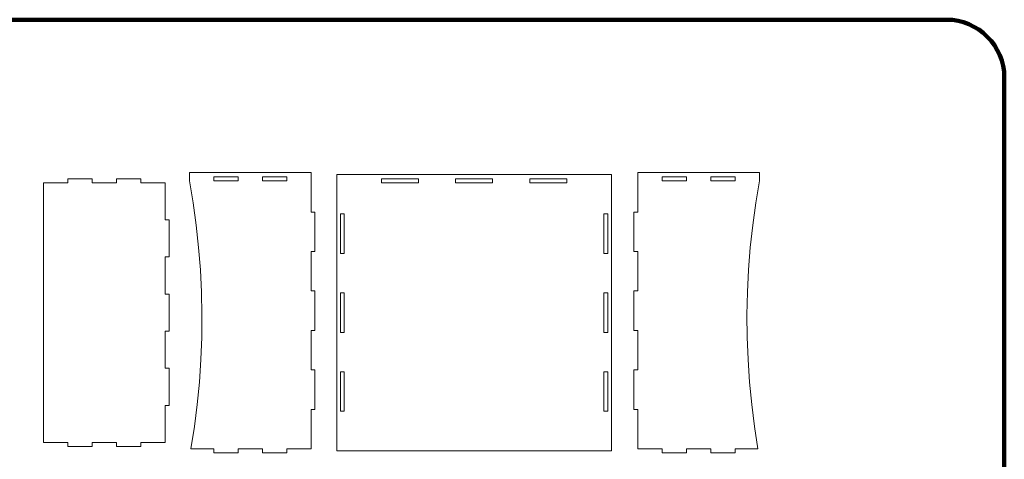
# Model space of a CAD drawing. Header units: centimetres. Extents: x -105 to 112, y -140 to 143.
# Tile 90 of 90: x -39 to 32, y 111 to 143. Entities that reach past the tile are written whole.
import ezdxf

# ---------------------------------------------------------------- set-up
doc = ezdxf.new("R2010")
doc.units = ezdxf.units.CM
doc.header["$MEASUREMENT"] = 0
doc.layers.add('Layer 1', color=7, linetype='Continuous')

msp = doc.modelspace()

# ---------------------------------------------------------------- linework, layer by layer
at = {"layer": 'Layer 1', "color": 240, "lineweight": 211}
msp.add_open_spline([(-100.73824, 142.69407), (-100.73824, 142.69407), (27.42324, 142.69407), (27.42324, 142.69407), (27.42324, 142.69407), (29.71918, 142.69407), (31.59804, 140.81576), (31.59804, 138.51964), (31.59804, 138.51964), (31.59804, 138.51964), (31.59804, 60.80756), (31.59804, 60.80756), (31.59804, 60.80756), (31.59804, 58.51145), (29.71918, 56.63332), (27.42324, 56.63332), (27.42324, 56.63332), (27.42324, 56.63332), (-100.73824, 56.63332), (-100.73824, 56.63332), (-100.73824, 56.63332), (-103.0344, 56.63332), (-104.91305, 58.51145), (-104.91305, 60.80756), (-104.91305, 60.80756), (-104.91305, 60.80756), (-104.91305, 138.51964), (-104.91305, 138.51964), (-104.91305, 138.51964), (-104.91305, 140.81576), (-103.0344, 142.69407), (-100.73824, 142.69407)], degree=3, knots=[0, 0, 0, 0, 0.11111111, 0.11111111, 0.11111111, 0.11111111, 0.22222222, 0.22222222, 0.22222222, 0.22222222, 0.33333333, 0.33333333, 0.33333333, 0.33333333, 0.44444444, 0.44444444, 0.44444444, 0.44444444, 0.55555556, 0.55555556, 0.55555556, 0.55555556, 0.66666667, 0.66666667, 0.66666667, 0.66666667, 0.77777778, 0.77777778, 0.77777778, 0.77777778, 1, 1, 1, 1], dxfattribs=at)
at = {"layer": 'Layer 1', "color": 250, "lineweight": 9}
for points, knots in [([(-26.86421, 113.32225), (-26.86421, 113.32225), (-26.66167, 114.9299), (-26.66167, 114.9299), (-26.66167, 114.9299), (-26.66167, 114.9299), (-26.50617, 116.54118), (-26.50617, 116.54118), (-26.50617, 116.54118), (-26.50617, 116.54118), (-26.39754, 118.15791), (-26.39754, 118.15791), (-26.39754, 118.15791), (-26.39754, 118.15791), (-26.33578, 119.77646), (-26.33578, 119.77646), (-26.33578, 119.77646), (-26.33578, 119.77646), (-26.32088, 121.39682), (-26.32088, 121.39682), (-26.32088, 121.39682), (-26.32088, 121.39682), (-26.3534, 123.01537), (-26.3534, 123.01537), (-26.3534, 123.01537), (-26.3534, 123.01537), (-26.43278, 124.63392), (-26.43278, 124.63392), (-26.43278, 124.63392), (-26.43278, 124.63392), (-26.55903, 126.24883), (-26.55903, 126.24883), (-26.55903, 126.24883), (-26.55903, 126.24883), (-26.73233, 127.86011), (-26.73233, 127.86011), (-26.73233, 127.86011), (-26.73233, 127.86011), (-26.95232, 129.46413), (-26.95232, 129.46413), (-26.95232, 129.46413), (-26.95232, 129.46413), (-27.21917, 131.06269), (-27.21917, 131.06269), (-27.21917, 131.06269), (-27.21917, 131.06269), (-27.21917, 131.66034), (-27.21917, 131.66034), (-27.21917, 131.66034), (-27.21917, 131.66034), (-18.44233, 131.66034), (-18.44233, 131.66034), (-18.44233, 131.66034), (-18.44233, 131.66034), (-18.44233, 128.81199), (-18.44233, 128.81199), (-18.44233, 128.81199), (-18.44233, 128.81199), (-18.16221, 128.81199), (-18.16221, 128.81199), (-18.16221, 128.81199), (-18.16221, 128.81199), (-18.16221, 125.96363), (-18.16221, 125.96363), (-18.16221, 125.96363), (-18.16221, 125.96363), (-18.44233, 125.96363), (-18.44233, 125.96363), (-18.44233, 125.96363), (-18.44233, 125.96363), (-18.44233, 123.11528), (-18.44233, 123.11528), (-18.44233, 123.11528), (-18.44233, 123.11528), (-18.16221, 123.11528), (-18.16221, 123.11528), (-18.16221, 123.11528), (-18.16221, 123.11528), (-18.16221, 120.26693), (-18.16221, 120.26693), (-18.16221, 120.26693), (-18.16221, 120.26693), (-18.44233, 120.26693), (-18.44233, 120.26693), (-18.44233, 120.26693), (-18.44233, 120.26693), (-18.44233, 117.41858), (-18.44233, 117.41858), (-18.44233, 117.41858), (-18.44233, 117.41858), (-18.16221, 117.41858), (-18.16221, 117.41858), (-18.16221, 117.41858), (-18.16221, 117.41858), (-18.16221, 114.57022), (-18.16221, 114.57022), (-18.16221, 114.57022), (-18.16221, 114.57022), (-18.44233, 114.57022), (-18.44233, 114.57022), (-18.44233, 114.57022), (-18.44233, 114.57022), (-18.44233, 111.72187), (-18.44233, 111.72187), (-18.44233, 111.72187), (-18.44233, 111.72187), (-20.19766, 111.72187), (-20.19766, 111.72187), (-20.19766, 111.72187), (-20.19766, 111.72187), (-20.19766, 111.44212), (-20.19766, 111.44212), (-20.19766, 111.44212), (-20.19766, 111.44212), (-21.95317, 111.44212), (-21.95317, 111.44212), (-21.95317, 111.44212), (-21.95317, 111.44212), (-21.95317, 111.72187), (-21.95317, 111.72187), (-21.95317, 111.72187), (-21.95317, 111.72187), (-23.70814, 111.72187), (-23.70814, 111.72187), (-23.70814, 111.72187), (-23.70814, 111.72187), (-23.70814, 111.44212), (-23.70814, 111.44212), (-23.70814, 111.44212), (-23.70814, 111.44212), (-25.46365, 111.44212), (-25.46365, 111.44212), (-25.46365, 111.44212), (-25.46365, 111.44212), (-25.46365, 111.72187), (-25.46365, 111.72187), (-25.46365, 111.72187), (-25.46365, 111.72187), (-27.11326, 111.72187), (-27.11326, 111.72187), (-27.11326, 111.72187), (-27.11326, 111.72187), (-26.86421, 113.32225), (-26.86421, 113.32225)], [0, 0, 0, 0, 0.02702703, 0.02702703, 0.02702703, 0.02702703, 0.05405405, 0.05405405, 0.05405405, 0.05405405, 0.08108108, 0.08108108, 0.08108108, 0.08108108, 0.10810811, 0.10810811, 0.10810811, 0.10810811, 0.13513514, 0.13513514, 0.13513514, 0.13513514, 0.16216216, 0.16216216, 0.16216216, 0.16216216, 0.18918919, 0.18918919, 0.18918919, 0.18918919, 0.21621622, 0.21621622, 0.21621622, 0.21621622, 0.24324324, 0.24324324, 0.24324324, 0.24324324, 0.27027027, 0.27027027, 0.27027027, 0.27027027, 0.2972973, 0.2972973, 0.2972973, 0.2972973, 0.32432432, 0.32432432, 0.32432432, 0.32432432, 0.35135135, 0.35135135, 0.35135135, 0.35135135, 0.37837838, 0.37837838, 0.37837838, 0.37837838, 0.40540541, 0.40540541, 0.40540541, 0.40540541, 0.43243243, 0.43243243, 0.43243243, 0.43243243, 0.45945946, 0.45945946, 0.45945946, 0.45945946, 0.48648649, 0.48648649, 0.48648649, 0.48648649, 0.51351351, 0.51351351, 0.51351351, 0.51351351, 0.54054054, 0.54054054, 0.54054054, 0.54054054, 0.56756757, 0.56756757, 0.56756757, 0.56756757, 0.59459459, 0.59459459, 0.59459459, 0.59459459, 0.62162162, 0.62162162, 0.62162162, 0.62162162, 0.64864865, 0.64864865, 0.64864865, 0.64864865, 0.67567568, 0.67567568, 0.67567568, 0.67567568, 0.7027027, 0.7027027, 0.7027027, 0.7027027, 0.72972973, 0.72972973, 0.72972973, 0.72972973, 0.75675676, 0.75675676, 0.75675676, 0.75675676, 0.78378378, 0.78378378, 0.78378378, 0.78378378, 0.81081081, 0.81081081, 0.81081081, 0.81081081, 0.83783784, 0.83783784, 0.83783784, 0.83783784, 0.86486486, 0.86486486, 0.86486486, 0.86486486, 0.89189189, 0.89189189, 0.89189189, 0.89189189, 0.91891892, 0.91891892, 0.91891892, 0.91891892, 0.94594595, 0.94594595, 0.94594595, 0.94594595, 1, 1, 1, 1]), ([(-16.59017, 131.51865), (-16.59017, 131.51865), (3.24221, 131.51865), (3.24221, 131.51865), (3.24221, 131.51865), (3.24221, 131.51865), (3.24221, 111.582), (3.24221, 111.582), (3.24221, 111.582), (3.24221, 111.582), (-16.59017, 111.582), (-16.59017, 111.582), (-16.59017, 111.582), (-16.59017, 111.582), (-16.59017, 131.51865), (-16.59017, 131.51865)], [0, 0, 0, 0, 0.2, 0.2, 0.2, 0.2, 0.4, 0.4, 0.4, 0.4, 0.6, 0.6, 0.6, 0.6, 1, 1, 1, 1]), ([(4.8653, 117.41858), (4.8653, 117.41858), (5.14541, 117.41858), (5.14541, 117.41858), (5.14541, 117.41858), (5.14541, 117.41858), (5.14541, 120.26693), (5.14541, 120.26693), (5.14541, 120.26693), (5.14541, 120.26693), (4.8653, 120.26693), (4.8653, 120.26693), (4.8653, 120.26693), (4.8653, 120.26693), (4.8653, 123.11528), (4.8653, 123.11528), (4.8653, 123.11528), (4.8653, 123.11528), (5.14541, 123.11528), (5.14541, 123.11528), (5.14541, 123.11528), (5.14541, 123.11528), (5.14541, 125.96363), (5.14541, 125.96363), (5.14541, 125.96363), (5.14541, 125.96363), (4.8653, 125.96363), (4.8653, 125.96363), (4.8653, 125.96363), (4.8653, 125.96363), (4.8653, 128.81199), (4.8653, 128.81199), (4.8653, 128.81199), (4.8653, 128.81199), (5.14541, 128.81199), (5.14541, 128.81199), (5.14541, 128.81199), (5.14541, 128.81199), (5.14541, 131.66034), (5.14541, 131.66034), (5.14541, 131.66034), (5.14541, 131.66034), (13.92172, 131.66034), (13.92172, 131.66034), (13.92172, 131.66034), (13.92172, 131.66034), (13.92172, 131.06269), (13.92172, 131.06269), (13.92172, 131.06269), (13.92172, 131.06269), (13.65541, 129.46413), (13.65541, 129.46413), (13.65541, 129.46413), (13.65541, 129.46413), (13.43543, 127.86011), (13.43543, 127.86011), (13.43543, 127.86011), (13.43543, 127.86011), (13.26213, 126.24883), (13.26213, 126.24883), (13.26213, 126.24883), (13.26213, 126.24883), (13.13588, 124.63392), (13.13588, 124.63392), (13.13588, 124.63392), (13.13588, 124.63392), (13.05613, 123.01537), (13.05613, 123.01537), (13.05613, 123.01537), (13.05613, 123.01537), (13.02398, 121.39682), (13.02398, 121.39682), (13.02398, 121.39682), (13.02398, 121.39682), (13.03851, 119.77646), (13.03851, 119.77646), (13.03851, 119.77646), (13.03851, 119.77646), (13.10027, 118.15791), (13.10027, 118.15791), (13.10027, 118.15791), (13.10027, 118.15791), (13.20927, 116.54118), (13.20927, 116.54118), (13.20927, 116.54118), (13.20927, 116.54118), (13.36476, 114.9299), (13.36476, 114.9299), (13.36476, 114.9299), (13.36476, 114.9299), (13.56731, 113.32225), (13.56731, 113.32225), (13.56731, 113.32225), (13.56731, 113.32225), (13.81636, 111.72187), (13.81636, 111.72187), (13.81636, 111.72187), (13.81636, 111.72187), (12.16675, 111.72187), (12.16675, 111.72187), (12.16675, 111.72187), (12.16675, 111.72187), (12.16675, 111.44212), (12.16675, 111.44212), (12.16675, 111.44212), (12.16675, 111.44212), (10.41123, 111.44212), (10.41123, 111.44212), (10.41123, 111.44212), (10.41123, 111.44212), (10.41123, 111.72187), (10.41123, 111.72187), (10.41123, 111.72187), (10.41123, 111.72187), (8.6559, 111.72187), (8.6559, 111.72187), (8.6559, 111.72187), (8.6559, 111.72187), (8.6559, 111.44212), (8.6559, 111.44212), (8.6559, 111.44212), (8.6559, 111.44212), (6.90075, 111.44212), (6.90075, 111.44212), (6.90075, 111.44212), (6.90075, 111.44212), (6.90075, 111.72187), (6.90075, 111.72187), (6.90075, 111.72187), (6.90075, 111.72187), (5.14541, 111.72187), (5.14541, 111.72187), (5.14541, 111.72187), (5.14541, 111.72187), (5.14541, 114.57022), (5.14541, 114.57022), (5.14541, 114.57022), (5.14541, 114.57022), (4.8653, 114.57022), (4.8653, 114.57022), (4.8653, 114.57022), (4.8653, 114.57022), (4.8653, 117.41858), (4.8653, 117.41858)], [0, 0, 0, 0, 0.02702703, 0.02702703, 0.02702703, 0.02702703, 0.05405405, 0.05405405, 0.05405405, 0.05405405, 0.08108108, 0.08108108, 0.08108108, 0.08108108, 0.10810811, 0.10810811, 0.10810811, 0.10810811, 0.13513514, 0.13513514, 0.13513514, 0.13513514, 0.16216216, 0.16216216, 0.16216216, 0.16216216, 0.18918919, 0.18918919, 0.18918919, 0.18918919, 0.21621622, 0.21621622, 0.21621622, 0.21621622, 0.24324324, 0.24324324, 0.24324324, 0.24324324, 0.27027027, 0.27027027, 0.27027027, 0.27027027, 0.2972973, 0.2972973, 0.2972973, 0.2972973, 0.32432432, 0.32432432, 0.32432432, 0.32432432, 0.35135135, 0.35135135, 0.35135135, 0.35135135, 0.37837838, 0.37837838, 0.37837838, 0.37837838, 0.40540541, 0.40540541, 0.40540541, 0.40540541, 0.43243243, 0.43243243, 0.43243243, 0.43243243, 0.45945946, 0.45945946, 0.45945946, 0.45945946, 0.48648649, 0.48648649, 0.48648649, 0.48648649, 0.51351351, 0.51351351, 0.51351351, 0.51351351, 0.54054054, 0.54054054, 0.54054054, 0.54054054, 0.56756757, 0.56756757, 0.56756757, 0.56756757, 0.59459459, 0.59459459, 0.59459459, 0.59459459, 0.62162162, 0.62162162, 0.62162162, 0.62162162, 0.64864865, 0.64864865, 0.64864865, 0.64864865, 0.67567568, 0.67567568, 0.67567568, 0.67567568, 0.7027027, 0.7027027, 0.7027027, 0.7027027, 0.72972973, 0.72972973, 0.72972973, 0.72972973, 0.75675676, 0.75675676, 0.75675676, 0.75675676, 0.78378378, 0.78378378, 0.78378378, 0.78378378, 0.81081081, 0.81081081, 0.81081081, 0.81081081, 0.83783784, 0.83783784, 0.83783784, 0.83783784, 0.86486486, 0.86486486, 0.86486486, 0.86486486, 0.89189189, 0.89189189, 0.89189189, 0.89189189, 0.91891892, 0.91891892, 0.91891892, 0.91891892, 0.94594595, 0.94594595, 0.94594595, 0.94594595, 1, 1, 1, 1]), ([(-35.99475, 130.92282), (-35.99475, 130.92282), (-37.75026, 130.92282), (-37.75026, 130.92282), (-37.75026, 130.92282), (-37.75026, 130.92282), (-37.75026, 112.17783), (-37.75026, 112.17783), (-37.75026, 112.17783), (-37.75026, 112.17783), (-35.99475, 112.17783), (-35.99475, 112.17783), (-35.99475, 112.17783), (-35.99475, 112.17783), (-35.99475, 111.89808), (-35.99475, 111.89808), (-35.99475, 111.89808), (-35.99475, 111.89808), (-34.23941, 111.89808), (-34.23941, 111.89808), (-34.23941, 111.89808), (-34.23941, 111.89808), (-34.23941, 112.17783), (-34.23941, 112.17783), (-34.23941, 112.17783), (-34.23941, 112.17783), (-32.48426, 112.17783), (-32.48426, 112.17783), (-32.48426, 112.17783), (-32.48426, 112.17783), (-32.48426, 111.89808), (-32.48426, 111.89808), (-32.48426, 111.89808), (-32.48426, 111.89808), (-30.72893, 111.89808), (-30.72893, 111.89808), (-30.72893, 111.89808), (-30.72893, 111.89808), (-30.72893, 112.17783), (-30.72893, 112.17783), (-30.72893, 112.17783), (-30.72893, 112.17783), (-28.97341, 112.17783), (-28.97341, 112.17783), (-28.97341, 112.17783), (-28.97341, 112.17783), (-28.97341, 114.85542), (-28.97341, 114.85542), (-28.97341, 114.85542), (-28.97341, 114.85542), (-28.6933, 114.85542), (-28.6933, 114.85542), (-28.6933, 114.85542), (-28.6933, 114.85542), (-28.6933, 117.53302), (-28.6933, 117.53302), (-28.6933, 117.53302), (-28.6933, 117.53302), (-28.97341, 117.53302), (-28.97341, 117.53302), (-28.97341, 117.53302), (-28.97341, 117.53302), (-28.97341, 120.21062), (-28.97341, 120.21062), (-28.97341, 120.21062), (-28.97341, 120.21062), (-28.6933, 120.21062), (-28.6933, 120.21062), (-28.6933, 120.21062), (-28.6933, 120.21062), (-28.6933, 122.89003), (-28.6933, 122.89003), (-28.6933, 122.89003), (-28.6933, 122.89003), (-28.97341, 122.89003), (-28.97341, 122.89003), (-28.97341, 122.89003), (-28.97341, 122.89003), (-28.97341, 125.56763), (-28.97341, 125.56763), (-28.97341, 125.56763), (-28.97341, 125.56763), (-28.6933, 125.56763), (-28.6933, 125.56763), (-28.6933, 125.56763), (-28.6933, 125.56763), (-28.6933, 128.24522), (-28.6933, 128.24522), (-28.6933, 128.24522), (-28.6933, 128.24522), (-28.97341, 128.24522), (-28.97341, 128.24522), (-28.97341, 128.24522), (-28.97341, 128.24522), (-28.97341, 130.92282), (-28.97341, 130.92282), (-28.97341, 130.92282), (-28.97341, 130.92282), (-30.72893, 130.92282), (-30.72893, 130.92282), (-30.72893, 130.92282), (-30.72893, 130.92282), (-30.72893, 131.20257), (-30.72893, 131.20257), (-30.72893, 131.20257), (-30.72893, 131.20257), (-32.48426, 131.20257), (-32.48426, 131.20257), (-32.48426, 131.20257), (-32.48426, 131.20257), (-32.48426, 130.92282), (-32.48426, 130.92282), (-32.48426, 130.92282), (-32.48426, 130.92282), (-34.23941, 130.92282), (-34.23941, 130.92282), (-34.23941, 130.92282), (-34.23941, 130.92282), (-34.23941, 131.20257), (-34.23941, 131.20257), (-34.23941, 131.20257), (-34.23941, 131.20257), (-35.99475, 131.20257), (-35.99475, 131.20257), (-35.99475, 131.20257), (-35.99475, 131.20257), (-35.99475, 130.92282), (-35.99475, 130.92282)], [0, 0, 0, 0, 0.03030303, 0.03030303, 0.03030303, 0.03030303, 0.06060606, 0.06060606, 0.06060606, 0.06060606, 0.09090909, 0.09090909, 0.09090909, 0.09090909, 0.12121212, 0.12121212, 0.12121212, 0.12121212, 0.15151515, 0.15151515, 0.15151515, 0.15151515, 0.18181818, 0.18181818, 0.18181818, 0.18181818, 0.21212121, 0.21212121, 0.21212121, 0.21212121, 0.24242424, 0.24242424, 0.24242424, 0.24242424, 0.27272727, 0.27272727, 0.27272727, 0.27272727, 0.3030303, 0.3030303, 0.3030303, 0.3030303, 0.33333333, 0.33333333, 0.33333333, 0.33333333, 0.36363636, 0.36363636, 0.36363636, 0.36363636, 0.39393939, 0.39393939, 0.39393939, 0.39393939, 0.42424242, 0.42424242, 0.42424242, 0.42424242, 0.45454545, 0.45454545, 0.45454545, 0.45454545, 0.48484848, 0.48484848, 0.48484848, 0.48484848, 0.51515152, 0.51515152, 0.51515152, 0.51515152, 0.54545455, 0.54545455, 0.54545455, 0.54545455, 0.57575758, 0.57575758, 0.57575758, 0.57575758, 0.60606061, 0.60606061, 0.60606061, 0.60606061, 0.63636364, 0.63636364, 0.63636364, 0.63636364, 0.66666667, 0.66666667, 0.66666667, 0.66666667, 0.6969697, 0.6969697, 0.6969697, 0.6969697, 0.72727273, 0.72727273, 0.72727273, 0.72727273, 0.75757576, 0.75757576, 0.75757576, 0.75757576, 0.78787879, 0.78787879, 0.78787879, 0.78787879, 0.81818182, 0.81818182, 0.81818182, 0.81818182, 0.84848485, 0.84848485, 0.84848485, 0.84848485, 0.87878788, 0.87878788, 0.87878788, 0.87878788, 0.90909091, 0.90909091, 0.90909091, 0.90909091, 0.93939394, 0.93939394, 0.93939394, 0.93939394, 1, 1, 1, 1]), ([(-23.70814, 131.34244), (-23.70814, 131.34244), (-23.70814, 131.06269), (-23.70814, 131.06269), (-23.70814, 131.06269), (-23.70814, 131.06269), (-25.46365, 131.06269), (-25.46365, 131.06269), (-25.46365, 131.06269), (-25.46365, 131.06269), (-25.46365, 131.34244), (-25.46365, 131.34244), (-25.46365, 131.34244), (-25.46365, 131.34244), (-23.70814, 131.34244), (-23.70814, 131.34244), (-23.70814, 131.34244), (-23.70814, 131.34244), (-23.70814, 131.34244), (-23.70814, 131.34244)], [0, 0, 0, 0, 0.16666667, 0.16666667, 0.16666667, 0.16666667, 0.33333333, 0.33333333, 0.33333333, 0.33333333, 0.5, 0.5, 0.5, 0.5, 0.66666667, 0.66666667, 0.66666667, 0.66666667, 1, 1, 1, 1]), ([(-21.95317, 131.06269), (-21.95317, 131.06269), (-21.95317, 131.34244), (-21.95317, 131.34244), (-21.95317, 131.34244), (-21.95317, 131.34244), (-20.19766, 131.34244), (-20.19766, 131.34244), (-20.19766, 131.34244), (-20.19766, 131.34244), (-20.19766, 131.06269), (-20.19766, 131.06269), (-20.19766, 131.06269), (-20.19766, 131.06269), (-21.95317, 131.06269), (-21.95317, 131.06269), (-21.95317, 131.06269), (-21.95317, 131.06269), (-21.95317, 131.06269), (-21.95317, 131.06269)], [0, 0, 0, 0, 0.16666667, 0.16666667, 0.16666667, 0.16666667, 0.33333333, 0.33333333, 0.33333333, 0.33333333, 0.5, 0.5, 0.5, 0.5, 0.66666667, 0.66666667, 0.66666667, 0.66666667, 1, 1, 1, 1]), ([(-13.36834, 130.92282), (-13.36834, 130.92282), (-13.36834, 131.20257), (-13.36834, 131.20257), (-13.36834, 131.20257), (-13.36834, 131.20257), (-10.69074, 131.20257), (-10.69074, 131.20257), (-10.69074, 131.20257), (-10.69074, 131.20257), (-10.69074, 130.92282), (-10.69074, 130.92282), (-10.69074, 130.92282), (-10.69074, 130.92282), (-13.36834, 130.92282), (-13.36834, 130.92282), (-13.36834, 130.92282), (-13.36834, 130.92282), (-13.36834, 130.92282), (-13.36834, 130.92282)], [0, 0, 0, 0, 0.16666667, 0.16666667, 0.16666667, 0.16666667, 0.33333333, 0.33333333, 0.33333333, 0.33333333, 0.5, 0.5, 0.5, 0.5, 0.66666667, 0.66666667, 0.66666667, 0.66666667, 1, 1, 1, 1]), ([(-5.33518, 131.20257), (-5.33518, 131.20257), (-5.33518, 130.92282), (-5.33518, 130.92282), (-5.33518, 130.92282), (-5.33518, 130.92282), (-8.01296, 130.92282), (-8.01296, 130.92282), (-8.01296, 130.92282), (-8.01296, 130.92282), (-8.01296, 131.20257), (-8.01296, 131.20257), (-8.01296, 131.20257), (-8.01296, 131.20257), (-5.33518, 131.20257), (-5.33518, 131.20257), (-5.33518, 131.20257), (-5.33518, 131.20257), (-5.33518, 131.20257), (-5.33518, 131.20257)], [0, 0, 0, 0, 0.16666667, 0.16666667, 0.16666667, 0.16666667, 0.33333333, 0.33333333, 0.33333333, 0.33333333, 0.5, 0.5, 0.5, 0.5, 0.66666667, 0.66666667, 0.66666667, 0.66666667, 1, 1, 1, 1]), ([(0.02019, 130.92282), (0.02019, 130.92282), (-2.65722, 130.92282), (-2.65722, 130.92282), (-2.65722, 130.92282), (-2.65722, 130.92282), (-2.65722, 131.20257), (-2.65722, 131.20257), (-2.65722, 131.20257), (-2.65722, 131.20257), (0.02019, 131.20257), (0.02019, 131.20257), (0.02019, 131.20257), (0.02019, 131.20257), (0.02019, 130.92282), (0.02019, 130.92282)], [0, 0, 0, 0, 0.2, 0.2, 0.2, 0.2, 0.4, 0.4, 0.4, 0.4, 0.6, 0.6, 0.6, 0.6, 1, 1, 1, 1]), ([(8.6559, 131.06269), (8.6559, 131.06269), (8.6559, 131.34244), (8.6559, 131.34244), (8.6559, 131.34244), (8.6559, 131.34244), (6.90075, 131.34244), (6.90075, 131.34244), (6.90075, 131.34244), (6.90075, 131.34244), (6.90075, 131.06269), (6.90075, 131.06269), (6.90075, 131.06269), (6.90075, 131.06269), (8.6559, 131.06269), (8.6559, 131.06269), (8.6559, 131.06269), (8.6559, 131.06269), (8.6559, 131.06269), (8.6559, 131.06269)], [0, 0, 0, 0, 0.16666667, 0.16666667, 0.16666667, 0.16666667, 0.33333333, 0.33333333, 0.33333333, 0.33333333, 0.5, 0.5, 0.5, 0.5, 0.66666667, 0.66666667, 0.66666667, 0.66666667, 1, 1, 1, 1]), ([(10.41123, 131.34244), (10.41123, 131.34244), (10.41123, 131.06269), (10.41123, 131.06269), (10.41123, 131.06269), (10.41123, 131.06269), (12.16675, 131.06269), (12.16675, 131.06269), (12.16675, 131.06269), (12.16675, 131.06269), (12.16675, 131.34244), (12.16675, 131.34244), (12.16675, 131.34244), (12.16675, 131.34244), (10.41123, 131.34244), (10.41123, 131.34244), (10.41123, 131.34244), (10.41123, 131.34244), (10.41123, 131.34244), (10.41123, 131.34244)], [0, 0, 0, 0, 0.16666667, 0.16666667, 0.16666667, 0.16666667, 0.33333333, 0.33333333, 0.33333333, 0.33333333, 0.5, 0.5, 0.5, 0.5, 0.66666667, 0.66666667, 0.66666667, 0.66666667, 1, 1, 1, 1]), ([(-16.32604, 125.82194), (-16.32604, 125.82194), (-16.0463, 125.82194), (-16.0463, 125.82194), (-16.0463, 125.82194), (-16.0463, 125.82194), (-16.0463, 128.6703), (-16.0463, 128.6703), (-16.0463, 128.6703), (-16.0463, 128.6703), (-16.32604, 128.6703), (-16.32604, 128.6703), (-16.32604, 128.6703), (-16.32604, 128.6703), (-16.32604, 125.82194), (-16.32604, 125.82194)], [0, 0, 0, 0, 0.2, 0.2, 0.2, 0.2, 0.4, 0.4, 0.4, 0.4, 0.6, 0.6, 0.6, 0.6, 1, 1, 1, 1]), ([(2.9779, 128.6703), (2.9779, 128.6703), (2.69779, 128.6703), (2.69779, 128.6703), (2.69779, 128.6703), (2.69779, 128.6703), (2.69779, 125.82194), (2.69779, 125.82194), (2.69779, 125.82194), (2.69779, 125.82194), (2.9779, 125.82194), (2.9779, 125.82194), (2.9779, 125.82194), (2.9779, 125.82194), (2.9779, 128.6703), (2.9779, 128.6703)], [0, 0, 0, 0, 0.2, 0.2, 0.2, 0.2, 0.4, 0.4, 0.4, 0.4, 0.6, 0.6, 0.6, 0.6, 1, 1, 1, 1]), ([(-16.0463, 120.12705), (-16.0463, 120.12705), (-16.0463, 122.97541), (-16.0463, 122.97541), (-16.0463, 122.97541), (-16.0463, 122.97541), (-16.32604, 122.97541), (-16.32604, 122.97541), (-16.32604, 122.97541), (-16.32604, 122.97541), (-16.32604, 120.12705), (-16.32604, 120.12705), (-16.32604, 120.12705), (-16.32604, 120.12705), (-16.0463, 120.12705), (-16.0463, 120.12705), (-16.0463, 120.12705), (-16.0463, 120.12705), (-16.0463, 120.12705), (-16.0463, 120.12705)], [0, 0, 0, 0, 0.16666667, 0.16666667, 0.16666667, 0.16666667, 0.33333333, 0.33333333, 0.33333333, 0.33333333, 0.5, 0.5, 0.5, 0.5, 0.66666667, 0.66666667, 0.66666667, 0.66666667, 1, 1, 1, 1]), ([(2.9779, 120.12705), (2.9779, 120.12705), (2.9779, 122.97541), (2.9779, 122.97541), (2.9779, 122.97541), (2.9779, 122.97541), (2.69779, 122.97541), (2.69779, 122.97541), (2.69779, 122.97541), (2.69779, 122.97541), (2.69779, 120.12705), (2.69779, 120.12705), (2.69779, 120.12705), (2.69779, 120.12705), (2.9779, 120.12705), (2.9779, 120.12705), (2.9779, 120.12705), (2.9779, 120.12705), (2.9779, 120.12705), (2.9779, 120.12705)], [0, 0, 0, 0, 0.16666667, 0.16666667, 0.16666667, 0.16666667, 0.33333333, 0.33333333, 0.33333333, 0.33333333, 0.5, 0.5, 0.5, 0.5, 0.66666667, 0.66666667, 0.66666667, 0.66666667, 1, 1, 1, 1]), ([(-16.0463, 114.43035), (-16.0463, 114.43035), (-16.0463, 117.2787), (-16.0463, 117.2787), (-16.0463, 117.2787), (-16.0463, 117.2787), (-16.32604, 117.2787), (-16.32604, 117.2787), (-16.32604, 117.2787), (-16.32604, 117.2787), (-16.32604, 114.43035), (-16.32604, 114.43035), (-16.32604, 114.43035), (-16.32604, 114.43035), (-16.0463, 114.43035), (-16.0463, 114.43035), (-16.0463, 114.43035), (-16.0463, 114.43035), (-16.0463, 114.43035), (-16.0463, 114.43035)], [0, 0, 0, 0, 0.16666667, 0.16666667, 0.16666667, 0.16666667, 0.33333333, 0.33333333, 0.33333333, 0.33333333, 0.5, 0.5, 0.5, 0.5, 0.66666667, 0.66666667, 0.66666667, 0.66666667, 1, 1, 1, 1]), ([(2.9779, 114.43035), (2.9779, 114.43035), (2.9779, 117.2787), (2.9779, 117.2787), (2.9779, 117.2787), (2.9779, 117.2787), (2.69779, 117.2787), (2.69779, 117.2787), (2.69779, 117.2787), (2.69779, 117.2787), (2.69779, 114.43035), (2.69779, 114.43035), (2.69779, 114.43035), (2.69779, 114.43035), (2.9779, 114.43035), (2.9779, 114.43035), (2.9779, 114.43035), (2.9779, 114.43035), (2.9779, 114.43035), (2.9779, 114.43035)], [0, 0, 0, 0, 0.16666667, 0.16666667, 0.16666667, 0.16666667, 0.33333333, 0.33333333, 0.33333333, 0.33333333, 0.5, 0.5, 0.5, 0.5, 0.66666667, 0.66666667, 0.66666667, 0.66666667, 1, 1, 1, 1])]:
    msp.add_open_spline(points, degree=3, knots=knots, dxfattribs=at)

doc.saveas('drawing.dxf')
